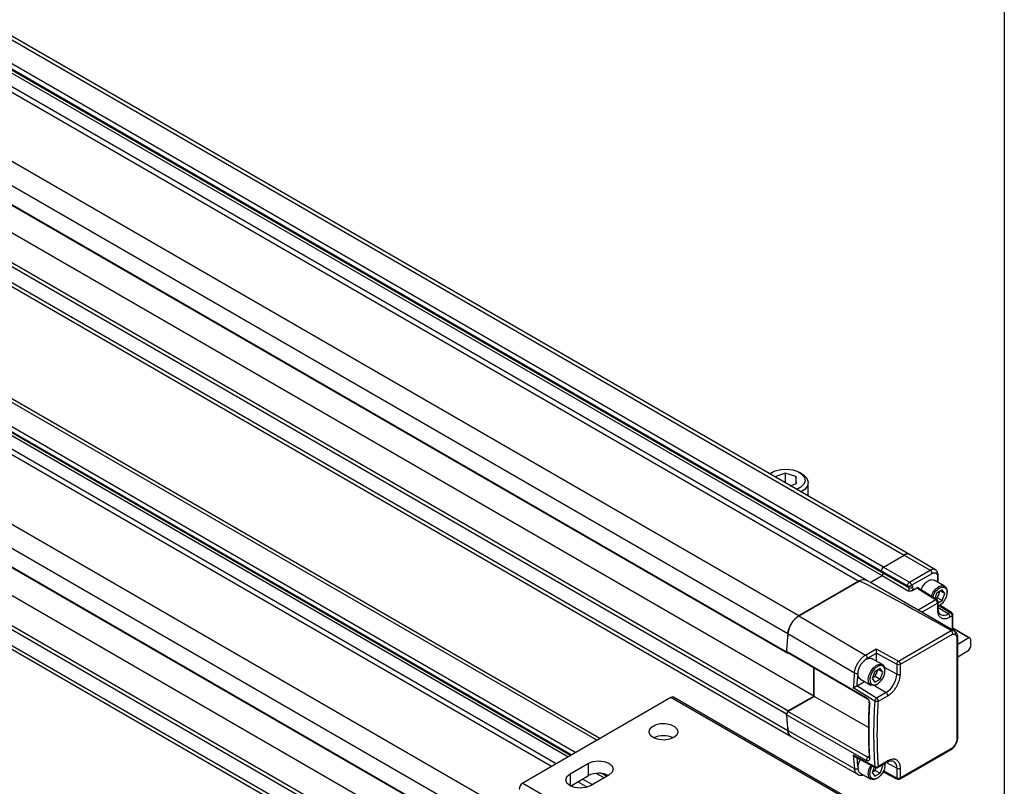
# Model space of a CAD drawing. Header units: millimetres. Extents: x 16 to 683, y 16 to 524.
# Tile 16 of 17: x 548 to 683, y 331 to 436. Entities that reach past the tile are written whole.
import ezdxf

# ---------------------------------------------------------------- set-up
doc = ezdxf.new("R2010")
doc.units = ezdxf.units.MM
doc.header["$LTSCALE"] = 2.5
doc.layers.add('TEXT', color=140, linetype='Continuous', lineweight=25)

msp = doc.modelspace()

# ---------------------------------------------------------------- linework, layer by layer
for p, q in [((669.706, 363.1), (447.473, 491.393)), ((446.758, 491.322), (668.992, 363.03)), ((443.684, 489.114), (665.917, 360.821)), ((443.855, 488.857), (666.089, 360.564)), ((666.138, 361.382), (443.905, 489.675)), ((440.571, 487.751), (662.805, 359.458)), ((663.876, 359.564), (441.643, 487.857)), ((443.723, 488.52), (665.957, 360.227)), ((654.621, 354.734), (432.388, 483.026)), ((430.882, 480.606), (653.116, 352.313)), ((430.691, 478.127), (652.924, 349.834)), ((430.892, 477.934), (653.126, 349.642)), ((656.643, 343.798), (434.409, 472.091)), ((653.126, 341.768), (430.892, 470.061)), ((652.924, 341.343), (430.691, 469.636)), ((430.882, 467.378), (653.116, 339.085)), ((431.316, 466.589), (653.55, 338.297)), ((432.388, 433.567), (654.621, 305.275)), ((430.882, 431.147), (653.116, 302.854)), ((652.924, 300.375), (430.691, 428.668)), ((653.126, 300.183), (430.892, 428.475)), ((620.883, 334.2), (460.779, 426.626)), ((627.07, 337.771), (479.588, 422.911)), ((627.489, 338.013), (480.007, 423.152)), ((656.643, 294.339), (434.409, 422.632)), ((430.892, 420.601), (653.126, 292.309)), ((623.621, 335.78), (476.514, 420.703)), ((623.483, 335.701), (476.685, 420.445)), ((476.704, 421.281), (624.217, 336.124)), ((430.691, 420.177), (652.924, 291.884)), ((621.511, 334.562), (473.671, 419.908)), ((623.126, 335.494), (476.553, 420.109)), ((430.882, 417.919), (653.116, 289.626)), ((431.316, 417.13), (653.55, 288.838)), ((650.969, 374.296), (650.683, 374.131)), ((652.744, 374.173), (651.398, 373.669)), ((654.213, 373.74), (652.744, 374.173)), ((652.744, 374.173), (652.744, 372.892)), ((654.299, 372.789), (654.213, 373.74)), ((654.213, 373.74), (654.213, 372.757)), ((654.976, 374.131), (654.69, 374.296)), ((653.503, 372.492), (653.371, 372.531)), ((653.464, 372.477), (654.299, 372.789)), ((655.865, 371.091), (655.865, 372.892)), ((666.138, 361.382), (668.992, 363.03)), ((666.138, 361.382), (668.992, 363.03)), ((668.992, 363.03), (672.53, 360.952)), ((673.226, 361.018), (669.711, 363.098)), ((666.138, 361.382), (669.676, 359.304)), ((664.338, 359.293), (665.957, 360.227)), ((665.917, 360.821), (666.089, 360.564)), ((665.917, 360.821), (669.482, 358.812)), ((665.917, 360.821), (666.089, 360.564)), ((665.957, 360.227), (669.494, 358.149)), ((666.089, 360.564), (669.654, 358.554)), ((669.676, 359.304), (672.53, 360.952)), ((669.979, 358.898), (672.78, 360.516)), ((673.507, 360.096), (673.507, 359.363)), ((673.611, 359.302), (673.611, 360.242)), ((654.616, 354.731), (662.805, 359.458)), ((662.805, 359.458), (654.621, 354.734)), ((664.244, 359.352), (663.876, 359.564)), ((675.836, 352.656), (664.306, 359.311)), ((669.654, 358.554), (669.482, 358.812)), ((669.979, 358.898), (670.125, 358.679)), ((670.138, 358.23), (670.684, 358.545)), ((670.684, 358.545), (673.269, 356.917)), ((673.458, 356.929), (670.856, 358.567)), ((674.48, 358.801), (673.078, 359.61)), ((673.426, 357.862), (673.141, 357.128)), ((673.249, 357.06), (673.498, 357.204)), ((674.155, 358.283), (673.426, 357.862)), ((673.498, 357.204), (673.68, 357.674)), ((673.498, 357.204), (674.155, 356.825)), ((673.68, 357.674), (673.848, 358.106)), ((674.519, 357.764), (673.888, 358.129)), ((674.519, 357.764), (674.155, 358.283)), ((674.155, 356.825), (674.519, 357.764)), ((674.813, 357.934), (674.813, 358.065)), ((673.269, 356.917), (670.862, 355.527)), ((671.365, 355.237), (673.52, 356.481)), ((673.453, 356.931), (673.458, 356.929)), ((673.52, 356.481), (673.52, 355.555)), ((673.624, 356.519), (674.155, 356.825)), ((673.624, 355.7), (673.624, 356.627)), ((674.961, 355.014), (673.624, 355.839)), ((673.677, 356.097), (673.79, 356.163)), ((673.779, 356.114), (675.258, 355.185)), ((675.439, 355.202), (673.842, 356.204)), ((654.616, 354.731), (663.701, 349.384)), ((673.624, 355.705), (673.624, 355.7)), ((675.258, 355.185), (674.961, 355.014)), ((675.204, 354.582), (675.502, 354.753)), ((675.435, 355.204), (675.439, 355.202)), ((675.502, 354.753), (675.502, 352.849)), ((675.606, 352.789), (675.606, 354.899)), ((653.111, 352.31), (662.193, 346.962)), ((668.204, 348.572), (675.38, 352.717)), ((668.454, 348.136), (675.582, 352.251)), ((677.935, 351.691), (675.606, 353.036)), ((677.798, 351.724), (675.606, 352.99)), ((676.277, 338.134), (676.277, 351.835)), ((676.173, 351.689), (676.173, 337.989)), ((677.798, 351.724), (676.277, 350.846)), ((678.083, 350.781), (678.083, 351.364)), ((652.924, 349.834), (653.126, 349.642)), ((652.925, 349.922), (663.783, 343.607)), ((653.126, 349.729), (652.925, 349.922)), ((653.126, 349.729), (663.983, 343.415)), ((663.701, 349.384), (665.172, 350.234)), ((663.951, 348.948), (665.179, 349.655)), ((665.172, 350.234), (668.204, 348.572)), ((665.179, 349.655), (667.958, 348.131)), ((665.179, 348.571), (665.179, 349.655)), ((676.277, 349.155), (677.578, 349.906)), ((666.02, 348.086), (664.618, 348.895)), ((667.958, 348.131), (667.958, 346.794)), ((668.454, 346.799), (668.454, 348.136)), ((656.643, 343.798), (656.643, 347.684)), ((656.693, 343.74), (656.693, 347.654)), ((664.966, 347.147), (664.601, 346.207)), ((664.674, 346.278), (665.038, 346.489)), ((665.695, 347.568), (664.966, 347.147)), ((665.038, 346.489), (665.22, 346.958)), ((665.038, 346.489), (665.695, 346.11)), ((665.22, 346.958), (665.388, 347.391)), ((666.059, 347.049), (665.428, 347.414)), ((666.059, 347.049), (665.695, 347.568)), ((665.695, 346.11), (666.059, 347.049)), ((667.958, 346.794), (666.31, 347.681)), ((666.353, 347.219), (666.353, 347.35)), ((665.214, 343.527), (662.535, 345.19)), ((662.557, 345.202), (663.572, 345.788)), ((663.011, 346.111), (664.413, 345.302)), ((664.601, 346.207), (664.966, 345.689)), ((664.616, 346.245), (664.674, 346.278)), ((664.908, 345.253), (666.501, 344.269)), ((664.966, 345.689), (665.695, 346.11)), ((665.217, 345.382), (665.33, 345.447)), ((653.126, 341.768), (656.643, 343.798)), ((653.126, 341.681), (656.693, 343.74)), ((664.106, 339.491), (656.693, 343.74)), ((664.954, 343.118), (662.032, 344.932)), ((666.501, 344.269), (665.214, 343.527)), ((665.458, 343.095), (666.744, 343.837)), ((637.172, 343.603), (616.969, 331.94)), ((677.578, 320.277), (637.172, 343.603)), ((677.935, 320.312), (637.529, 343.638)), ((663.983, 343.415), (663.783, 343.607)), ((664.251, 342.71), (664.2, 342.958)), ((653.126, 341.768), (652.924, 341.343)), ((652.925, 341.255), (653.126, 341.681)), ((663.783, 335.028), (652.925, 341.255)), ((663.983, 335.453), (653.126, 341.681)), ((653.111, 339.082), (662.193, 333.923)), ((653.575, 338.277), (662.693, 333.094)), ((662.032, 335.768), (664.954, 334.191)), ((668.38, 332.467), (675.56, 336.612)), ((675.582, 336.745), (668.454, 332.631)), ((623.409, 333.179), (625.934, 334.637)), ((625.934, 332.946), (625.934, 334.637)), ((662.277, 335.534), (665.037, 334.043)), ((663.983, 335.453), (663.783, 335.028)), ((664.2, 335.579), (663.983, 335.453)), ((664.2, 335.58), (664.251, 335.303)), ((665.384, 334.049), (666.67, 334.791)), ((666.744, 334.955), (665.458, 334.212)), ((666.059, 334.218), (665.868, 334.328)), ((666.059, 334.218), (665.949, 334.375)), ((666.35, 334.607), (666.353, 334.519)), ((666.353, 334.387), (666.353, 334.519)), ((666.549, 334.721), (667.958, 333.963)), ((666.666, 334.789), (666.67, 334.791)), ((623.409, 333.179), (623.409, 331.576)), ((623.487, 331.533), (625.934, 332.946)), ((628.712, 333.033), (626.187, 331.576)), ((628.05, 332.651), (626.993, 333.262)), ((628.408, 332.858), (627.721, 333.254)), ((628.545, 332.937), (628.126, 333.179)), ((662.978, 333.299), (664.413, 332.471)), ((664.891, 334.122), (664.601, 333.376)), ((664.601, 333.376), (664.966, 332.857)), ((664.616, 333.413), (664.674, 333.447)), ((664.674, 333.447), (665.038, 333.657)), ((664.966, 332.857), (665.695, 333.278)), ((665.038, 333.657), (665.172, 334.003)), ((665.038, 333.657), (665.695, 333.278)), ((665.695, 333.278), (666.059, 334.218)), ((666.099, 333.484), (668.035, 332.461)), ((667.958, 332.626), (666.142, 333.585)), ((667.958, 333.963), (667.958, 332.626)), ((668.454, 332.631), (668.454, 333.968)), ((616.969, 331.94), (657.375, 308.614)), ((625.755, 331.387), (624.495, 332.115)), ((626.435, 331.719), (625.122, 332.477)), ((665.217, 332.55), (665.33, 332.616)), ((668.035, 332.461), (668.031, 332.463))]:
    msp.add_line(p, q)
at = {"flags": 128}
for points in [[(651.398, 374.496), (652.15, 374.69), (652.969, 374.739), (653.774, 374.64), (654.486, 374.402), (655.037, 374.049), (655.371, 373.615), (655.457, 373.142), (655.285, 372.677), (654.873, 372.266), (654.332, 371.976)], [(650.67, 374.09), (650.786, 374.179), (651.398, 374.496)], [(654.976, 374.131), (655.246, 373.953), (655.68, 373.494), (655.861, 372.983), (655.773, 372.463), (655.423, 371.981), (654.933, 371.628)], [(672.666, 357.427), (672.873, 357.873), (673.242, 358.37), (673.677, 358.721), (674.111, 358.873), (674.48, 358.801), (674.726, 358.517), (674.813, 358.065)], [(673.677, 356.097), (673.677, 356.097), (673.624, 356.068)], [(665.217, 345.382), (665.217, 345.382), (664.782, 345.23), (664.413, 345.302), (664.167, 345.586), (664.08, 346.038), (664.167, 346.59), (664.413, 347.158), (664.782, 347.655), (665.217, 348.006), (665.651, 348.157), (666.02, 348.086), (666.266, 347.802), (666.353, 347.35), (666.353, 347.35)], [(637.551, 338.136), (636.955, 337.9), (636.253, 337.805), (635.538, 337.863), (634.907, 338.065), (634.446, 338.386), (634.217, 338.781), (634.25, 339.197), (634.541, 339.579), (635.052, 339.873), (635.712, 340.042), (636.433, 340.061), (637.118, 339.928), (637.673, 339.662), (638.024, 339.298), (638.124, 338.885), (637.959, 338.48), (637.551, 338.136)], [(625.934, 334.637), (626.571, 334.883), (627.323, 334.969), (628.075, 334.883), (628.712, 334.637), (629.138, 334.269), (629.287, 333.835), (629.138, 333.401), (628.712, 333.033)], [(665.217, 332.55), (665.217, 332.55), (664.782, 332.399), (664.413, 332.471), (664.167, 332.754), (664.08, 333.206), (664.167, 333.759), (664.413, 334.327), (664.437, 334.367)], [(626.187, 331.576), (625.55, 331.33), (624.798, 331.243), (624.046, 331.33), (623.409, 331.576), (622.983, 331.943), (622.834, 332.377), (622.983, 332.811), (623.409, 333.179)]]:
    msp.add_lwpolyline(points, dxfattribs=at)
for centre, radius, start, end in [((669.406, 362.486), 0.683, 63.53137, 127.30458), ((669.41, 362.445), 0.719, 65.69288, 125.61758), ((666.368, 360.968), 0.474, 119.01799, 198.00011), ((665.819, 360.476), 0.284, 299.01799, 18.00011), ((672.932, 360.423), 0.664, 63.97677, 127.2601), ((672.231, 360.49), 0.55, 2.6294, 57.08191), ((673.436, 360.257), 0.176, 293.72933, 354.93261), ((663.431, 358.597), 1.064, 65.26199, 126.04847), ((663.431, 358.596), 1.066, 65.30813, 126.00233), ((669.328, 358.449), 0.342, 299.01799, 18.00011), ((669.811, 358.914), 0.393, 246.44176, 323.17506), ((673.374, 356.759), 0.19, 65.38796, 123.52497), ((673.267, 356.627), 0.357, 0.08478, 57.80928), ((656.431, 351.929), 3.338, 122.8418, 173.39588), ((673.448, 355.716), 0.177, 293.82084, 354.85902), ((674.375, 355.781), 0.965, 242.70064, 307.38662), ((674.653, 354.556), 0.552, 2.6952, 56.14996), ((675.363, 355.038), 0.181, 66.32758, 125.42209), ((675.249, 354.899), 0.357, 0.13453, 57.86574), ((729.705, 345.14), 76.924, 174.64964, 176.50193), ((729.778, 345.131), 77.003, 174.65031, 176.43277), ((675.5, 351.883), 0.842, 66.54211, 98.23503), ((676.987, 350.831), 1.098, 302.60548, 357.39452), ((677.781, 351.417), 0.307, 349.97451, 86.67657), ((668.498, 348.109), 0.54, 149.77738, 177.63091), ((668.498, 348.133), 0.529, 123.83437, 152.0782), ((739.008, 339.87), 77.142, 174.72521, 176.23769), ((664.794, 346.938), 3.168, 302.60548, 357.39452), ((668.201, 347.289), 0.552, 243.854, 297.30065), ((666.193, 343.811), 0.552, 2.6952, 56.14996), ((637.381, 343.311), 0.359, 65.69288, 125.61758), ((732.107, 338.654), 67.301, 176.1973, 183.8027), ((665.497, 343.051), 0.547, 146.61209, 172.99832), ((665.493, 343.075), 0.53, 121.63273, 148.57732), ((711.004, 345.14), 58.204, 183.74083, 185.9716), ((710.928, 345.131), 58.133, 183.82256, 185.97243), ((636.162, 335.384), 3.008, 64.21288, 115.78712), ((654.126, 339.119), 1.01, 181.89873, 229.02293), ((719.896, 339.87), 58.009, 184.05554, 185.88458), ((666.569, 334.936), 0.177, 305.1375, 6.17468), ((666.957, 334.076), 1.008, 353.546, 56.70538), ((627.327, 330.244), 3.039, 64.532, 117.27902), ((665.13, 334.193), 0.176, 180.88807, 239.31405), ((665.206, 334.358), 0.357, 241.63286, 299.87436), ((668.201, 334.458), 0.552, 243.854, 297.30065), ((617.561, 331.015), 1.098, 122.60548, 177.39452), ((668.138, 332.609), 0.181, 174.57587, 233.66017), ((668.202, 332.776), 0.357, 242.13942, 299.8269)]:
    msp.add_arc(centre, radius, start, end)
msp.add_ellipse((836.473, 257.451), major_axis=(173.673, -102.002), ratio=0.0075566, start_param=2.7630563, end_param=3.1373041)
for points, knots in [([(666.138, 361.382), (666.094, 361.357), (666.051, 361.318), (665.975, 361.224), (665.943, 361.169), (665.898, 361.056), (665.886, 360.999), (665.885, 360.898), (665.896, 360.853), (665.917, 360.821)], [0, 0, 0, 0, 0.25, 0.25, 0.5, 0.5, 0.75, 0.75, 1, 1, 1, 1]), ([(665.957, 360.227), (665.965, 360.233), (665.983, 360.244), (666.008, 360.267), (666.036, 360.297), (666.064, 360.338), (666.088, 360.389), (666.104, 360.44), (666.11, 360.488), (666.106, 360.532), (666.095, 360.553), (666.089, 360.564)], [0, 0, 0, 0, 0.08316157, 0.16573743, 0.25023685, 0.37374079, 0.50014308, 0.62364158, 0.75004248, 0.87427995, 1, 1, 1, 1]), ([(672.78, 360.516), (672.799, 360.526), (672.837, 360.547), (672.893, 360.571), (672.948, 360.591), (673.003, 360.605), (673.056, 360.613), (673.107, 360.616), (673.157, 360.613), (673.213, 360.602), (673.274, 360.58), (673.336, 360.541), (673.39, 360.489), (673.436, 360.421), (673.491, 360.303), (673.5, 360.18), (673.507, 360.096)], [0, 0, 0, 0, 0.049534, 0.0990683, 0.1486033, 0.1981392, 0.2476764, 0.2972152, 0.3467559, 0.3962989, 0.4741936, 0.5528972, 0.6337945, 0.7082968, 0.8013896, 1, 1, 1, 1]), ([(673.611, 360.242), (673.605, 360.333), (673.591, 360.549), (673.468, 360.836), (673.295, 360.96), (673.218, 361.015)], [0, 0, 0, 0, 0.2898932, 0.6862026, 1, 1, 1, 1]), ([(669.482, 358.812), (669.463, 358.84), (669.454, 358.879), (669.455, 358.968), (669.465, 359.018), (669.504, 359.117), (669.533, 359.166), (669.599, 359.248), (669.638, 359.282), (669.676, 359.304)], [0, 0, 0, 0, 0.25, 0.25, 0.5, 0.5, 0.75, 0.75, 1, 1, 1, 1]), ([(669.482, 358.812), (669.492, 358.807), (669.509, 358.798), (669.546, 358.785), (669.597, 358.775), (669.662, 358.773), (669.737, 358.783), (669.805, 358.803), (669.872, 358.831), (669.928, 358.862), (669.963, 358.887), (669.979, 358.898)], [0, 0, 0, 0, 0.0683562, 0.1250206, 0.2493447, 0.3730906, 0.4965557, 0.6549822, 0.7449836, 0.8835704, 1, 1, 1, 1]), ([(669.676, 359.304), (669.688, 359.297), (669.71, 359.283), (669.743, 359.256), (669.772, 359.228), (669.799, 359.2), (669.823, 359.172), (669.843, 359.145), (669.876, 359.1), (669.916, 359.036), (669.954, 358.959), (669.971, 358.918), (669.979, 358.898)], [0, 0, 0, 0, 0.08708433, 0.16878564, 0.24511322, 0.31607893, 0.38169794, 0.44198996, 0.49698082, 0.67744825, 0.84476231, 1, 1, 1, 1]), ([(670.138, 358.23), (670.143, 358.245), (670.152, 358.274), (670.163, 358.318), (670.171, 358.359), (670.179, 358.415), (670.182, 358.496), (670.17, 358.577), (670.15, 358.634), (670.136, 358.662), (670.128, 358.675), (670.125, 358.679)], [0, 0, 0, 0, 0.0836289, 0.1672676, 0.2509268, 0.3189732, 0.5002244, 0.7506151, 0.874587, 0.9576903, 1, 1, 1, 1]), ([(670.866, 358.559), (670.857, 358.564), (670.835, 358.577), (670.792, 358.581), (670.74, 358.573), (670.703, 358.554), (670.684, 358.545)], [0, 0, 0, 0, 0.19606525, 0.45408648, 0.72206446, 1, 1, 1, 1]), ([(671.3, 358.287), (671.352, 358.421), (671.478, 358.746), (671.832, 359.213), (672.127, 359.425), (672.275, 359.531)], [0, 0, 0, 0, 0.2580849, 0.6290425, 1, 1, 1, 1]), ([(672.275, 359.531), (672.425, 359.599), (672.726, 359.737), (672.961, 359.653), (673.078, 359.61)], [0, 0, 0, 0, 0.50005107, 1, 1, 1, 1]), ([(672.867, 357.301), (672.927, 357.457), (673.052, 357.787), (673.391, 358.231), (673.789, 358.555), (674.192, 358.695), (674.53, 358.628), (674.767, 358.371), (674.798, 358.08), (674.813, 357.934)], [0, 0, 0, 0, 0.130567, 0.2754725, 0.420378, 0.5652835, 0.710189, 0.8550945, 1, 1, 1, 1]), ([(669.494, 358.149), (669.524, 358.148), (669.577, 358.145), (669.658, 358.143), (669.736, 358.142), (669.819, 358.146), (669.902, 358.154), (669.986, 358.169), (670.068, 358.194), (670.115, 358.218), (670.138, 358.23)], [0, 0, 0, 0, 0.13316621, 0.23157166, 0.35669727, 0.47584371, 0.59841917, 0.72702569, 0.86118885, 1, 1, 1, 1]), ([(673.68, 357.674), (673.649, 357.603), (673.587, 357.461), (673.452, 357.27), (673.332, 357.135), (673.257, 357.082), (673.236, 357.068)], [0, 0, 0, 0, 0.2965347, 0.5930694, 0.8896041, 1, 1, 1, 1]), ([(674.813, 357.934), (674.798, 357.771), (674.767, 357.444), (674.53, 356.912), (674.193, 356.463), (673.864, 356.173), (673.679, 356.121), (673.624, 356.105)], [0, 0, 0, 0, 0.22605917, 0.45211834, 0.67817751, 0.90423668, 1, 1, 1, 1]), ([(673.762, 358.056), (673.758, 358), (673.751, 357.878), (673.705, 357.745), (673.68, 357.674)], [0, 0, 0, 0, 0.458319, 1, 1, 1, 1]), ([(673.52, 356.481), (673.52, 356.557), (673.493, 356.648), (673.4, 356.809), (673.335, 356.878), (673.269, 356.917)], [0, 0, 0, 0, 0.5, 0.5, 1, 1, 1, 1]), ([(673.52, 356.481), (673.547, 356.502), (673.603, 356.543), (673.632, 356.599), (673.624, 356.626), (673.623, 356.627)], [0, 0, 0, 0, 0.4870105, 0.974021, 1, 1, 1, 1]), ([(653.111, 352.31), (653.121, 352.423), (653.14, 352.537), (653.193, 352.77), (653.228, 352.89), (653.313, 353.128), (653.363, 353.246), (653.475, 353.478), (653.538, 353.593), (653.676, 353.814), (653.749, 353.92), (653.906, 354.12), (653.99, 354.216), (654.162, 354.391), (654.25, 354.47), (654.43, 354.613), (654.523, 354.677), (654.616, 354.731)], [0, 0, 0, 0, 0.125, 0.125, 0.25, 0.25, 0.375, 0.375, 0.5, 0.5, 0.625, 0.625, 0.75, 0.75, 0.875, 0.875, 1, 1, 1, 1]), ([(673.52, 355.555), (673.52, 355.52), (673.521, 355.451), (673.529, 355.351), (673.541, 355.254), (673.558, 355.161), (673.58, 355.071), (673.606, 354.987), (673.647, 354.882), (673.707, 354.764), (673.794, 354.643), (673.895, 354.541), (674.011, 354.46), (674.139, 354.4), (674.324, 354.35), (674.572, 354.346), (674.836, 354.409), (675.025, 354.487), (675.131, 354.54), (675.184, 354.57), (675.204, 354.582)], [0, 0, 0, 0, 0.0342973, 0.0685946, 0.1028919, 0.1371892, 0.1714865, 0.2057838, 0.2400811, 0.305071, 0.3700648, 0.4351241, 0.5001663, 0.5654918, 0.6301547, 0.7600755, 0.8799368, 0.9396841, 0.9770699, 1, 1, 1, 1]), ([(673.93, 354.928), (673.859, 354.987), (673.728, 355.097), (673.634, 355.417), (673.626, 355.637), (673.624, 355.7)], [0, 0, 0, 0, 0.4512347, 0.8408828, 1, 1, 1, 1]), ([(675.258, 355.185), (675.27, 355.177), (675.294, 355.161), (675.33, 355.129), (675.366, 355.092), (675.4, 355.048), (675.432, 354.996), (675.461, 354.937), (675.483, 354.877), (675.498, 354.814), (675.5, 354.775), (675.502, 354.753)], [0, 0, 0, 0, 0.094468, 0.1888008, 0.286268, 0.3894571, 0.5001495, 0.617121, 0.7500838, 0.8573929, 1, 1, 1, 1]), ([(675.606, 354.9), (675.606, 354.899), (675.615, 354.873), (675.585, 354.816), (675.529, 354.774), (675.502, 354.753)], [0, 0, 0, 0, 0.01033492, 0.50516746, 1, 1, 1, 1]), ([(675.582, 352.251), (675.584, 352.265), (675.588, 352.293), (675.588, 352.337), (675.584, 352.378), (675.577, 352.418), (675.568, 352.454), (675.558, 352.487), (675.541, 352.53), (675.515, 352.581), (675.473, 352.639), (675.428, 352.686), (675.395, 352.708), (675.38, 352.717)], [0, 0, 0, 0, 0.0856307, 0.1664448, 0.2424453, 0.3136362, 0.3800223, 0.4416101, 0.498408, 0.6216924, 0.7480335, 0.8883815, 1, 1, 1, 1]), ([(675.582, 352.251), (675.603, 352.252), (675.643, 352.254), (675.703, 352.252), (675.77, 352.244), (675.843, 352.227), (675.894, 352.206), (675.92, 352.196)], [0, 0, 0, 0, 0.166672, 0.3333464, 0.5000261, 0.7500205, 1, 1, 1, 1]), ([(675.92, 352.196), (675.964, 352.278), (675.981, 352.376), (675.949, 352.546), (675.902, 352.618), (675.836, 352.656)], [0, 0, 0, 0, 0.5, 0.5, 1, 1, 1, 1]), ([(675.836, 352.656), (675.888, 352.631), (675.948, 352.601), (675.988, 352.542), (675.994, 352.534)], [0, 0, 0, 0, 0.86177283, 1, 1, 1, 1]), ([(675.92, 352.196), (675.999, 352.16), (676.063, 352.095), (676.15, 351.922), (676.173, 351.812), (676.173, 351.689)], [0, 0, 0, 0, 0.5, 0.5, 1, 1, 1, 1]), ([(676.277, 351.835), (676.273, 351.905), (676.266, 352.046), (676.206, 352.24), (676.116, 352.413), (676.031, 352.501), (675.989, 352.544)], [0, 0, 0, 0, 0.2438997, 0.4936724, 0.7465089, 1, 1, 1, 1]), ([(676.173, 351.689), (676.201, 351.71), (676.256, 351.753), (676.286, 351.809), (676.277, 351.835), (676.277, 351.835)], [0, 0, 0, 0, 0.4988681, 0.9977362, 1, 1, 1, 1]), ([(662.193, 346.962), (662.197, 346.997), (662.204, 347.066), (662.221, 347.175), (662.244, 347.286), (662.272, 347.401), (662.305, 347.518), (662.344, 347.637), (662.389, 347.758), (662.439, 347.879), (662.494, 348), (662.555, 348.121), (662.62, 348.24), (662.701, 348.377), (662.803, 348.53), (662.928, 348.698), (663.067, 348.862), (663.215, 349.016), (663.373, 349.157), (663.535, 349.283), (663.646, 349.35), (663.701, 349.384)], [0, 0, 0, 0, 0.0385105, 0.0777861, 0.1177836, 0.1584532, 0.1997387, 0.2415778, 0.2839024, 0.3266392, 0.36971, 0.4130331, 0.4565236, 0.5000946, 0.5654583, 0.6336122, 0.7041582, 0.7766242, 0.8504759, 0.9251346, 1, 1, 1, 1]), ([(663.701, 349.384), (663.767, 349.346), (663.832, 349.276), (663.924, 349.115), (663.951, 349.024), (663.951, 348.948)], [0, 0, 0, 0, 0.5, 0.5, 1, 1, 1, 1]), ([(665.179, 349.655), (665.179, 349.656), (665.179, 349.692), (665.179, 349.786), (665.178, 349.91), (665.177, 350.012), (665.176, 350.087), (665.174, 350.165), (665.173, 350.208), (665.172, 350.234)], [0, 0, 0, 0, 0.0022443, 0.1978406, 0.4248374, 0.5472478, 0.6885697, 0.8169065, 1, 1, 1, 1]), ([(662.687, 346.925), (662.688, 346.953), (662.69, 347.01), (662.7, 347.101), (662.715, 347.197), (662.736, 347.299), (662.764, 347.405), (662.8, 347.515), (662.842, 347.628), (662.904, 347.771), (662.995, 347.948), (663.108, 348.127), (663.218, 348.278), (663.315, 348.395), (663.381, 348.465), (663.413, 348.498)], [0, 0, 0, 0, 0.0545685, 0.1112821, 0.1701044, 0.2310025, 0.2939562, 0.3589415, 0.4259277, 0.4948718, 0.6156994, 0.7473001, 0.8368176, 0.9210477, 1, 1, 1, 1]), ([(663.413, 348.498), (663.528, 348.601), (663.757, 348.808), (664.115, 348.96), (664.414, 348.993), (664.554, 348.912), (664.61, 348.879)], [0, 0, 0, 0, 0.2727825, 0.545565, 0.8183475, 1, 1, 1, 1]), ([(666.353, 347.219), (666.353, 347.064), (666.326, 346.894), (666.224, 346.549), (666.148, 346.375), (665.959, 346.047), (665.845, 345.894), (665.598, 345.632), (665.464, 345.524), (665.196, 345.37), (665.062, 345.323), (664.815, 345.299), (664.702, 345.321), (664.512, 345.43), (664.436, 345.518), (664.334, 345.744), (664.307, 345.883), (664.307, 346.192), (664.334, 346.362), (664.436, 346.707), (664.512, 346.882), (664.702, 347.21), (664.815, 347.363), (665.062, 347.624), (665.196, 347.732), (665.464, 347.887), (665.598, 347.933), (665.845, 347.958), (665.959, 347.936), (666.148, 347.826), (666.224, 347.739), (666.326, 347.512), (666.353, 347.373), (666.353, 347.219)], [0, 0, 0, 0, 0.0625, 0.0625, 0.125, 0.125, 0.1875, 0.1875, 0.25, 0.25, 0.3125, 0.3125, 0.375, 0.375, 0.4375, 0.4375, 0.5, 0.5, 0.5625, 0.5625, 0.625, 0.625, 0.6875, 0.6875, 0.75, 0.75, 0.8125, 0.8125, 0.875, 0.875, 0.9375, 0.9375, 1, 1, 1, 1]), ([(668.454, 348.136), (668.39, 348.099), (668.299, 348.076), (668.117, 348.075), (668.025, 348.095), (667.958, 348.131)], [0, 0, 0, 0, 0.5, 0.5, 1, 1, 1, 1]), ([(668.204, 348.572), (668.27, 348.533), (668.335, 348.464), (668.427, 348.303), (668.454, 348.212), (668.454, 348.136)], [0, 0, 0, 0, 0.5, 0.5, 1, 1, 1, 1]), ([(662.193, 346.962), (662.222, 346.945), (662.258, 346.93), (662.342, 346.905), (662.39, 346.896), (662.486, 346.889), (662.534, 346.89), (662.62, 346.902), (662.657, 346.912), (662.687, 346.925)], [0, 0, 0, 0, 0.25, 0.25, 0.5, 0.5, 0.75, 0.75, 1, 1, 1, 1]), ([(663.019, 346.126), (662.992, 346.136), (662.874, 346.18), (662.74, 346.392), (662.701, 346.638), (662.681, 346.761)], [0, 0, 0, 0, 0.128745, 0.5643725, 1, 1, 1, 1]), ([(665.22, 346.958), (665.211, 346.934), (665.191, 346.887), (665.158, 346.817), (665.121, 346.749), (665.08, 346.683), (665.037, 346.619), (664.974, 346.537), (664.891, 346.444), (664.784, 346.348), (664.711, 346.302), (664.674, 346.278)], [0, 0, 0, 0, 0.08439547, 0.16752107, 0.25001563, 0.33253262, 0.415725, 0.50023007, 0.66760297, 0.83245049, 1, 1, 1, 1]), ([(665.302, 347.341), (665.298, 347.285), (665.291, 347.163), (665.245, 347.03), (665.22, 346.958)], [0, 0, 0, 0, 0.458319, 1, 1, 1, 1]), ([(666.744, 343.837), (666.775, 343.856), (666.836, 343.892), (666.928, 343.954), (667.02, 344.021), (667.11, 344.093), (667.199, 344.17), (667.288, 344.252), (667.4, 344.364), (667.534, 344.512), (667.685, 344.701), (667.826, 344.902), (667.956, 345.113), (668.073, 345.33), (668.211, 345.627), (668.341, 345.992), (668.419, 346.347), (668.446, 346.584), (668.454, 346.712), (668.454, 346.775), (668.454, 346.799)], [0, 0, 0, 0, 0.0342973, 0.0685946, 0.1028919, 0.1371892, 0.1714865, 0.2057838, 0.2400811, 0.3050715, 0.3700656, 0.4351246, 0.5001663, 0.5654924, 0.6301555, 0.7600756, 0.8799372, 0.9396843, 0.9770725, 1, 1, 1, 1]), ([(662.032, 344.932), (662.039, 344.936), (662.058, 344.945), (662.099, 344.967), (662.175, 345.008), (662.269, 345.057), (662.363, 345.105), (662.427, 345.137), (662.486, 345.166), (662.519, 345.182), (662.535, 345.19)], [0, 0, 0, 0, 0.0576132, 0.1525873, 0.3092022, 0.5720757, 0.6953964, 0.8051045, 0.9049147, 1, 1, 1, 1]), ([(663.783, 343.607), (663.799, 343.597), (663.831, 343.577), (663.878, 343.54), (663.925, 343.499), (663.985, 343.437), (664.056, 343.347), (664.13, 343.225), (664.188, 343.095), (664.229, 342.962), (664.252, 342.83), (664.251, 342.75), (664.251, 342.71)], [0, 0, 0, 0, 0.06128415, 0.12206936, 0.18293988, 0.24447751, 0.37119866, 0.49762754, 0.62436694, 0.75210164, 0.87608948, 1, 1, 1, 1]), ([(663.983, 343.415), (663.995, 343.407), (664.02, 343.391), (664.056, 343.358), (664.091, 343.319), (664.123, 343.273), (664.151, 343.221), (664.178, 343.154), (664.202, 343.063), (664.201, 342.996), (664.2, 342.958)], [0, 0, 0, 0, 0.0927452, 0.1888546, 0.2883713, 0.3913338, 0.497777, 0.6070045, 0.7745237, 1, 1, 1, 1]), ([(665.458, 343.095), (665.392, 343.063), (665.3, 343.046), (665.113, 343.055), (665.02, 343.079), (664.954, 343.118)], [0, 0, 0, 0, 0.5, 0.5, 1, 1, 1, 1]), ([(665.458, 343.095), (665.458, 343.106), (665.457, 343.128), (665.453, 343.161), (665.447, 343.189), (665.436, 343.229), (665.418, 343.279), (665.382, 343.352), (665.319, 343.444), (665.254, 343.502), (665.216, 343.526), (665.214, 343.527)], [0, 0, 0, 0, 0.07667284, 0.14405001, 0.20208523, 0.25083855, 0.38449439, 0.50139069, 0.69806208, 0.99162808, 1, 1, 1, 1]), ([(665.458, 334.212), (665.446, 334.39), (665.423, 334.746), (665.393, 335.284), (665.368, 335.824), (665.347, 336.367), (665.331, 336.913), (665.319, 337.462), (665.312, 338.014), (665.309, 338.753), (665.317, 339.684), (665.345, 340.811), (665.39, 341.947), (665.435, 342.712), (665.458, 343.095)], [0, 0, 0, 0, 0.062507, 0.1250121, 0.1875153, 0.2500165, 0.3125158, 0.3750132, 0.4375086, 0.5000022, 0.6250371, 0.7500484, 0.8750362, 1, 1, 1, 1]), ([(653.562, 338.314), (653.48, 338.362), (653.277, 338.479), (653.152, 338.789), (653.119, 339.025), (653.111, 339.082)], [0, 0, 0, 0, 0.3405375, 0.8398949, 1, 1, 1, 1]), ([(675.541, 336.595), (675.621, 336.683), (675.778, 336.853), (675.909, 337.054), (675.973, 337.151)], [0, 0, 0, 0, 0.5120131, 1, 1, 1, 1]), ([(675.92, 337.19), (675.903, 337.164), (675.869, 337.11), (675.816, 337.033), (675.751, 336.944), (675.674, 336.847), (675.613, 336.779), (675.582, 336.745)], [0, 0, 0, 0, 0.16667102, 0.33334442, 0.50002322, 0.75001905, 1, 1, 1, 1]), ([(676.173, 337.989), (676.173, 337.866), (676.15, 337.73), (676.063, 337.456), (675.999, 337.318), (675.92, 337.19)], [0, 0, 0, 0, 0.5, 0.5, 1, 1, 1, 1]), ([(675.92, 337.19), (675.939, 337.176), (675.973, 337.151), (675.967, 337.15), (675.965, 337.15)], [0, 0, 0, 0, 0.5695715, 1, 1, 1, 1]), ([(675.969, 337.147), (676.015, 337.227), (676.106, 337.386), (676.201, 337.641), (676.265, 337.896), (676.273, 338.055), (676.277, 338.135)], [0, 0, 0, 0, 0.2481853, 0.497531, 0.74812545, 1, 1, 1, 1]), ([(676.277, 338.134), (676.277, 338.134), (676.286, 338.108), (676.256, 338.052), (676.201, 338.01), (676.173, 337.989)], [0, 0, 0, 0, 0.00219054, 0.50109527, 1, 1, 1, 1]), ([(662.032, 335.768), (662.072, 335.713), (662.141, 335.619), (662.237, 335.561), (662.278, 335.536)], [0, 0, 0, 0, 0.5752842, 1, 1, 1, 1]), ([(675.544, 336.603), (675.544, 336.603), (675.566, 336.606), (675.579, 336.64), (675.59, 336.69), (675.585, 336.726), (675.582, 336.745)], [0, 0, 0, 0, 0.0100954, 0.4457364, 0.7082245, 1, 1, 1, 1]), ([(662.681, 334.105), (662.658, 334.339), (662.617, 334.761), (662.583, 335.187), (662.568, 335.377)], [0, 0, 0, 0, 0.55609, 1, 1, 1, 1]), ([(662.681, 334.105), (662.701, 334.251), (662.739, 334.543), (662.888, 334.936), (663.024, 335.142), (663.068, 335.208)], [0, 0, 0, 0, 0.40318606, 0.80637212, 1, 1, 1, 1]), ([(664.251, 335.303), (664.252, 335.285), (664.253, 335.248), (664.249, 335.198), (664.24, 335.152), (664.222, 335.095), (664.188, 335.034), (664.13, 334.984), (664.056, 334.957), (663.971, 334.957), (663.879, 334.978), (663.815, 335.011), (663.783, 335.028)], [0, 0, 0, 0, 0.0622527, 0.123976, 0.1857586, 0.2481871, 0.3757974, 0.5026606, 0.6289345, 0.755809, 0.8779685, 1, 1, 1, 1]), ([(664.2, 335.58), (664.201, 335.567), (664.203, 335.543), (664.2, 335.512), (664.194, 335.487), (664.186, 335.468), (664.177, 335.453), (664.168, 335.443), (664.159, 335.435), (664.139, 335.423), (664.104, 335.414), (664.046, 335.422), (664.004, 335.443), (663.983, 335.453)], [0, 0, 0, 0, 0.0916992, 0.1751837, 0.2504504, 0.3174965, 0.3763195, 0.4269177, 0.4692896, 0.503435, 0.6785053, 0.8439688, 1, 1, 1, 1]), ([(666.315, 334.586), (666.331, 334.522), (666.381, 334.328), (666.295, 333.889), (666.074, 333.369), (665.731, 332.909), (665.33, 332.585), (664.929, 332.445), (664.588, 332.512), (664.361, 332.773), (664.28, 333.192), (664.365, 333.696), (664.52, 334.108), (664.664, 334.293), (664.693, 334.331)], [0, 0, 0, 0, 0.0454633, 0.1384925, 0.2315218, 0.3245511, 0.4175803, 0.5106096, 0.6036389, 0.6966681, 0.7896974, 0.8827267, 0.9757559, 1, 1, 1, 1]), ([(666.67, 334.791), (666.745, 334.831), (666.964, 334.944), (667.28, 335.003), (667.432, 334.945), (667.506, 334.916)], [0, 0, 0, 0, 0.210214, 0.6129265, 1, 1, 1, 1]), ([(668.454, 333.968), (668.454, 334.003), (668.453, 334.073), (668.445, 334.175), (668.433, 334.273), (668.416, 334.367), (668.393, 334.458), (668.367, 334.544), (668.326, 334.65), (668.264, 334.77), (668.176, 334.893), (668.073, 334.997), (667.955, 335.078), (667.826, 335.139), (667.638, 335.19), (667.386, 335.194), (667.119, 335.131), (666.926, 335.051), (666.819, 334.997), (666.765, 334.967), (666.744, 334.955)], [0, 0, 0, 0, 0.0342973, 0.0685946, 0.1028919, 0.1371892, 0.1714865, 0.2057838, 0.2400811, 0.3050715, 0.3700656, 0.4351246, 0.5001663, 0.5654924, 0.6301555, 0.7600756, 0.8799372, 0.9396843, 0.9770725, 1, 1, 1, 1]), ([(662.193, 333.923), (662.257, 333.886), (662.347, 333.867), (662.528, 333.876), (662.619, 333.904), (662.686, 333.948)], [0, 0, 0, 0, 0.5, 0.5, 1, 1, 1, 1]), ([(662.664, 333.124), (662.543, 333.207), (662.301, 333.374), (662.229, 333.739), (662.193, 333.923)], [0, 0, 0, 0, 0.4969279, 1, 1, 1, 1]), ([(662.618, 333.137), (662.709, 333.095), (662.889, 333.012), (663.167, 332.986), (663.348, 333.029), (663.417, 333.046)], [0, 0, 0, 0, 0.3848705, 0.7681638, 1, 1, 1, 1]), ([(663.017, 333.292), (662.966, 333.322), (662.849, 333.391), (662.724, 333.61), (662.696, 333.826), (662.68, 333.944)], [0, 0, 0, 0, 0.2608143, 0.598467, 1, 1, 1, 1]), ([(665.165, 334.011), (665.15, 333.98), (665.104, 333.878), (664.992, 333.723), (664.839, 333.557), (664.729, 333.484), (664.674, 333.447)], [0, 0, 0, 0, 0.1291413, 0.4194275, 0.7097138, 1, 1, 1, 1]), ([(664.954, 334.191), (665.02, 334.152), (665.113, 334.133), (665.3, 334.141), (665.392, 334.169), (665.458, 334.212)], [0, 0, 0, 0, 0.5, 0.5, 1, 1, 1, 1]), ([(665.383, 334.05), (665.384, 334.05), (665.412, 334.056), (665.446, 334.11), (665.454, 334.178), (665.458, 334.212)], [0, 0, 0, 0, 0.0272941, 0.5136471, 1, 1, 1, 1]), ([(668.454, 332.631), (668.444, 332.625), (668.425, 332.615), (668.395, 332.603), (668.367, 332.594), (668.328, 332.583), (668.275, 332.573), (668.206, 332.569), (668.138, 332.572), (668.072, 332.583), (668.011, 332.6), (667.976, 332.617), (667.958, 332.626)], [0, 0, 0, 0, 0.0758017, 0.1427828, 0.2009003, 0.2502126, 0.383123, 0.5001393, 0.630008, 0.7500688, 0.8765682, 1, 1, 1, 1]), ([(668.454, 332.631), (668.45, 332.596), (668.442, 332.527), (668.408, 332.473), (668.38, 332.467), (668.379, 332.467)], [0, 0, 0, 0, 0.494142, 0.9882841, 1, 1, 1, 1])]:
    msp.add_open_spline(points, degree=3, knots=knots)
for points in [[(663.413, 348.498), (663.58, 348.686), (663.766, 348.841), (663.951, 348.948)], [(662.557, 345.202), (662.592, 345.719), (662.634, 346.239), (662.681, 346.761)], [(662.681, 346.761), (662.681, 346.814), (662.68, 346.868), (662.68, 346.921)], [(662.535, 345.19), (662.543, 345.194), (662.55, 345.198), (662.557, 345.202)], [(664.2, 342.958), (664.065, 340.424), (664.065, 337.958), (664.2, 335.58)], [(664.251, 342.71), (664.115, 340.166), (664.115, 337.69), (664.251, 335.303)], [(662.681, 334.105), (662.678, 334.05), (662.678, 333.996), (662.68, 333.944)]]:
    msp.add_open_spline(points, degree=3)
at = {"layer": 'TEXT'}
msp.add_line((682.625, 523.875), (682.625, 15.875), dxfattribs=at)

doc.saveas('drawing.dxf')
